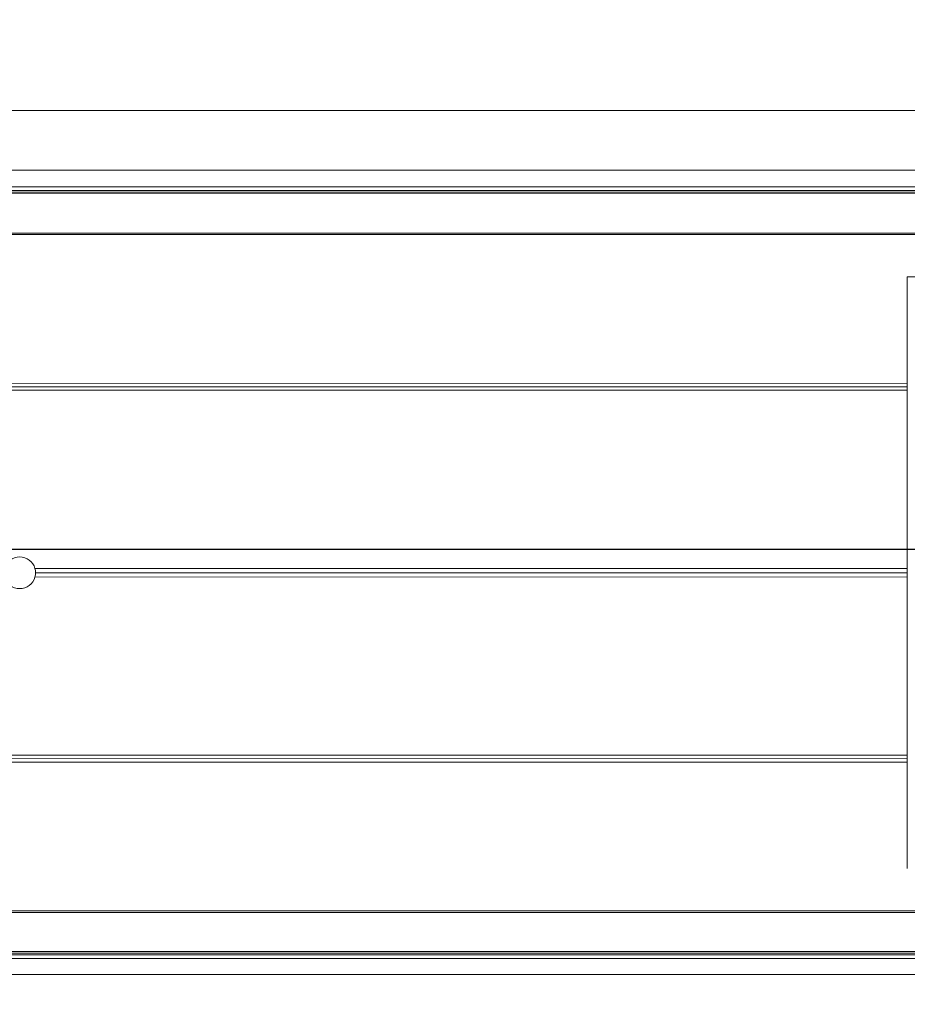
# Model space of a CAD drawing. Header units: feet. Extents: x 0 to 152508, y 0 to 59424.
# Tile 27 of 105: x 152349.448 to 152349.885, y 59280.655 to 59281.141. Entities that reach past the tile are written whole.
import ezdxf
from ezdxf import colors
from ezdxf.entities.mleader import LeaderData, LeaderLine
from ezdxf.math import Vec2, Vec3

# ---------------------------------------------------------------- set-up
doc = ezdxf.new("R2010")
doc.units = ezdxf.units.FT
doc.header["$LTSCALE"] = 0.05
doc.header["$MEASUREMENT"] = 0
for name, color, linetype, lineweight in [('Bridge plan$0$BR_P_Rail_Object', 251, 'Continuous', 30), ('Bridge plan$0$BR_P_Slab_Object', 2, 'Continuous', 30), ('Bridge plan$0$new FSB deck grid - PV_P_Curb', 1, 'Continuous', 13), ('Bridge plan$0$PV_P_EOP_Br', 252, 'Continuous', 30), ('Bridge plan$0$SC_Scratch7', 252, 'Continuous', 0)]:
    doc.layers.add(name, color=color, linetype=linetype, lineweight=lineweight)
doc.layers.add('Trellis Base$0$L-ANNO-NOTE', color=30, linetype='Continuous')
doc.styles.add('Trellis Base$0$ARIAL', font='arial.ttf', dxfattribs={"width": 0.9})

# ---------------------------------------------------------------- blocks, each defined once
blk = doc.blocks.new('Bridge plan$0$HIGH ST SCREENWALL_2 PANEL PLAN_9')
at = {"layer": 'Bridge plan$0$SC_Scratch7', "lineweight": 0}
for p, q in [((-4.330738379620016, 0.2299415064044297), (-0.3411630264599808, 0.2298121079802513)), ((-4.174489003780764, 0.2203500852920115), (-2.401956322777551, 0.2202925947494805)), ((-4.173220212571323, 0.2220823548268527), (-2.402016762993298, 0.2220249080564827)), ((-2.401895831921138, 0.2185587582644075), (-4.158864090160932, 0.2186157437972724)), ((-2.401924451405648, 0.2193789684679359), (-4.158864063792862, 0.2194359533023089)), ((-2.401226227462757, 0.199365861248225), (-4.158864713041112, 0.199422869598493)), ((-2.401197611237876, 0.1985456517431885), (-4.158864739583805, 0.1986026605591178)), ((-2.565118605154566, 0.1777176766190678), (-2.565128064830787, -0.1139484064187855)), ((-2.56511860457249, 0.1777176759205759), (-2.565128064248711, -0.1139484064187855)), ((-2.565120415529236, 0.1218844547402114), (-3.661681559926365, 0.1219200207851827)), ((-2.565120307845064, 0.1252177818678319), (-3.661625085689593, 0.1252533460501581)), ((-2.565120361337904, 0.1235511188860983), (-3.66147340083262, 0.1235866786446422)), ((-2.565123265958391, 0.03400922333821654), (-2.995104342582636, 0.03402316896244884)), ((-2.565123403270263, 0.02976004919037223), (-2.995104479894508, 0.02977399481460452)), ((-2.565123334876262, 0.03188463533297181), (-2.994809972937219, 0.03189857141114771)), ((-2.565126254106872, -0.05811518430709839), (-3.661687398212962, -0.05807961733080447)), ((-2.56512636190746, -0.06144851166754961), (-3.661631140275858, -0.06141294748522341)), ((-2.565126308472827, -0.059781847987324), (-3.661479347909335, -0.05974628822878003)), ((-2.565128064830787, -0.1139484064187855), (-2.400480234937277, -0.113953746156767)), ((-2.565128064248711, -0.1139484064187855), (-2.40048023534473, -0.1139537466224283)), ((-2.401232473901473, -0.1354750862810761), (-4.158875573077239, -0.1354180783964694)), ((-2.401208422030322, -0.1347870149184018), (-4.158875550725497, -0.1347300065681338)), ((-2.401912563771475, -0.1549322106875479), (-4.158876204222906, -0.1548752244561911)), ((-4.174501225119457, -0.1564764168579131), (-2.401968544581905, -0.1565339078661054)), ((-4.17323254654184, -0.1582087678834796), (-2.402029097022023, -0.1582662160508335)), ((-2.401936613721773, -0.1556202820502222), (-4.158876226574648, -0.1555632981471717)), ((-4.33075123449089, -0.1663910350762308), (-0.3411758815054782, -0.1665204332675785)), ((-4.330752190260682, -0.1958909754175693), (-0.3411768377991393, -0.1960203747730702))]:
    blk.add_line(p, q, dxfattribs=at)
for radius, start, end in [(0.0078124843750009, 15.7783413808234, 164.2179419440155), (0.007812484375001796, 359.9981416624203, 15.7783413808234), (0.0078124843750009, 195.7783413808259, 344.217941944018), (0.007812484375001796, 344.217941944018, 359.9981416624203)]:
    blk.add_arc((-3.002622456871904, 0.03189882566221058), radius, start, end, dxfattribs=at)
blk = doc.blocks.new('Bridge plan')
at = {"layer": 'Bridge plan$0$BR_P_Rail_Object', "lineweight": -3}
blk.add_line((1828195.652751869, 711482.1428165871), (1828078.811847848, 711482.1428165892), dxfattribs=at)
at = {"layer": 'Bridge plan$0$BR_P_Slab_Object', "lineweight": -3, "extrusion": (0, 0, -1)}
blk.add_arc((-1828090.169735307, 711476.3242716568), 34.99999999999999, 7.36280030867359, 88.0910785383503, dxfattribs=at)
at = {"layer": 'Bridge plan$0$new FSB deck grid - PV_P_Curb', "lineweight": -3, "flags": 128}
blk.add_lwpolyline([(1828055.540194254, 711471.0040055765), (1828055.678605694, 711477.106561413, -0.3979067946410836), (1828089.020512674, 711510.8051255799), (1828097.788985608, 711511.0973726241), (1828106.051032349, 711503.3682987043), (1828170.577748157, 711505.5189288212), (1828178.306822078, 711513.7809755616), (1828178.672675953, 711513.7931692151, -0.4294485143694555), (1828209.150341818, 711483.7662739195, -0.037111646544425), (1828208.745939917, 711479.4118610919), (1828207.966893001, 711474.7845801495)], format="xyb", dxfattribs=at)
at = {"layer": 'Bridge plan$0$PV_P_EOP_Br', "lineweight": -3, "extrusion": (0, 0, -1)}
for start in [1.299296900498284, 7.36280030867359]:
    blk.add_arc((-1828090.169735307, 711476.3242716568), 34.99999999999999, start, 88.0910785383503, dxfattribs=at)
at = {"layer": 'Bridge plan$0$SC_Scratch7', "lineweight": -3, "extrusion": (0, 0, -1), "rotation": 180.0002309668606}
blk.add_blockref('Bridge plan$0$HIGH ST SCREENWALL_2 PANEL PLAN_9', (-1828091.513391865, 711482.1632070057), dxfattribs=at)
blk = doc.blocks.new('Trellis Base')
blk.add_blockref('Bridge plan', (-1675739.0632623, -652201.2630976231))
at = {"layer": 'Trellis Base$0$L-ANNO-NOTE'}
ml = blk.add_multileader_mtext('Standard', dxfattribs=at)
ml.set_content('W. LIVINGSTON AVENUE', color=11, style='Trellis Base$0$ARIAL')
ml.set_leader_properties()
ml.build(insert=Vec2(0, 0))
ml.multileader.update_dxf_attribs({"has_dogleg": 0, "dogleg_length": 0.36, "arrow_head_size": 1.25, "scale": 10})
ctx = ml.context
ctx.base_point, ctx.scale, ctx.char_height, ctx.arrow_head_size, ctx.landing_gap_size, ctx.plane_origin, ctx.plane_x_axis, ctx.plane_y_axis = Vec3(152493.4333448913, 59387.86988106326), 10, 1.25, 1.25, 0.5, Vec3(152496.4817137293, 59382.31385021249), Vec3(0.2347390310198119, 0.9720584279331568), Vec3(-0.9720584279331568, 0.2347390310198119)
notes = []
notes.append((ctx, [(0, (0, 0, 0), (0, 0), (1, 0), 1, [])]))
ctx.mtext.insert, ctx.mtext.text_direction, ctx.mtext.rotation, ctx.mtext.flow_direction = Vec3(152492.9328174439, 59388.50512407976), Vec3(0.2347390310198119, 0.9720584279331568), 1.333846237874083, 5
ml = blk.add_multileader_mtext('Standard', dxfattribs=at)
ml.set_content('S. FRONT STREET', color=11, style='Trellis Base$0$ARIAL')
ml.set_leader_properties()
ml.build(insert=Vec2(0, 0))
ml.multileader.update_dxf_attribs({"has_dogleg": 0, "dogleg_length": 0.36, "arrow_head_size": 1.25, "scale": 10})
ctx = ml.context
ctx.base_point, ctx.scale, ctx.char_height, ctx.arrow_head_size, ctx.landing_gap_size, ctx.plane_origin = Vec3(152391.6984540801, 59316.60244546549), 10, 1.25, 1.25, 0.5, Vec3(152387.0132386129, 59312.33503554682)
notes.append((ctx, [(0, (0, 0, 0), (0, 0), (1, 0), 1, [])]))
ctx.mtext.insert, ctx.mtext.flow_direction = Vec3(152392.1984540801, 59317.23810371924), 5
for ctx, leaders in notes:
    for number, flags, end, landing, length, lines in leaders:
        leader = LeaderData()
        leader.index, (leader.has_last_leader_line, leader.has_dogleg_vector, leader.attachment_direction) = number, flags
        leader.last_leader_point, leader.dogleg_vector, leader.dogleg_length = Vec3(end), Vec3(landing), length
        for number, points, colour, breaks in lines:
            line = LeaderLine()
            line.index, line.vertices, line.color, line.breaks = number, Vec3.list(points), colors.encode_raw_color(colour), breaks
            leader.lines.append(line)
        ctx.leaders.append(leader)

msp = doc.modelspace()

# ---------------------------------------------------------------- block references
msp.add_blockref('Trellis Base', (0, 0))

doc.saveas('drawing.dxf')
